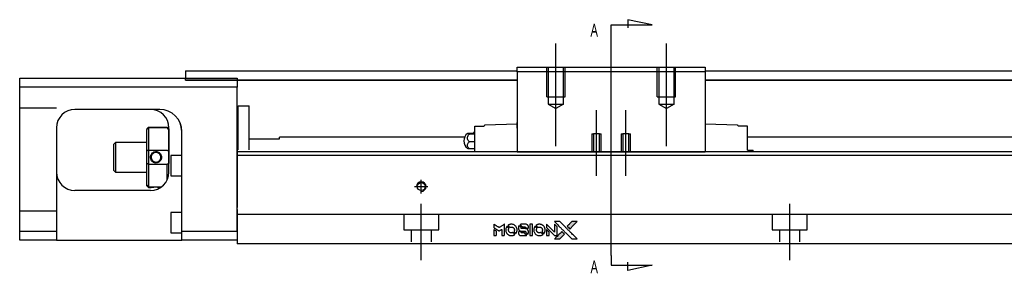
# Model space of a CAD drawing. Header units: millimetres. Extents: x -257 to 3135, y -1556 to 860.
# Tile 24 of 40: x 1177 to 1444, y -1284 to -1215. Entities that reach past the tile are written whole.
import ezdxf
from ezdxf.lldxf.tags import DXFTag

# ---------------------------------------------------------------- set-up
doc = ezdxf.new("R2010")
doc.units = ezdxf.units.MM
doc.layers.get('0').update_dxf_attribs({"linetype": 'CONTINUOUS'})
doc.styles.add('CHN', font='Microsoft JhengHei.ttf')
tags = doc.linetypes.add('DASHED', pattern=[25.72, 12.86, -12.86]).pattern_tags.tags
tags[6:7] = [DXFTag(74, 4), DXFTag(75, 0), DXFTag(340, '0'), DXFTag(46, 0.0), DXFTag(50, 0.0), DXFTag(44, 0.0), DXFTag(45, 0.0)]
tags[4:5] = [DXFTag(74, 4), DXFTag(75, 0), DXFTag(340, '0'), DXFTag(46, 0.0), DXFTag(50, 0.0), DXFTag(44, 0.0), DXFTag(45, 0.0)]

# ---------------------------------------------------------------- blocks, each defined once
blk = doc.blocks.new('MosionX logo(完整正式版)')
h = blk.add_hatch(color=22)
h.dxf.hatch_style = 1
h.paths.add_polyline_path([(-1416, 1831), (-1517, 1831), (-1619, 1831), (-1707, 1742, 0.000288), (-1740, 1709, 0.000479), (-1769, 1680, 0.000013), (-1794, 1654, 0.197177), (-1794, 1654, 0.197497), (-1794, 1653, 0.00004), (-1779, 1638, 0.000834), (-1763, 1622, 0.000506), (-1744, 1603), (-1694, 1552), (-1555, 1692)])
h.paths.add_polyline_path([(-1892, 1355), (-1942, 1405, 0.000476), (-1962, 1424, 0.000789), (-1978, 1441, 0.000035), (-1993, 1455, 0.19758), (-1993, 1456, 0.198396), (-1994, 1455, 0.000019), (-2014, 1435, 0.000582), (-2036, 1413, 0.000351), (-2062, 1387, 0.000108), (-2174, 1275, 0.000692), (-2230, 1218, 0.000077), (-2269, 1179, 0.197527), (-2269, 1178, 0.410182), (-2269, 1177, 0.000493), (-2248, 1177, 0.002424), (-2219, 1177, 0.000529), (-2169, 1177), (-2070, 1177), (-1981, 1266)])
at = {"color": 22}
for points in [[(-4562, 1668), (-4562, 1603), (-4545, 1592, -0.000297), (-4534, 1586, -0.000037), (-4510, 1571, -0.000043), (-4482, 1554, -0.000036), (-4452, 1535, 0.000044), (-4422, 1517, 0.000063), (-4396, 1501, 0.000035), (-4374, 1488, 0.0009), (-4368, 1484), (-4360, 1479), (-4348, 1486, 0.001175), (-4342, 1490, 0.000208), (-4329, 1498, 0.000225), (-4315, 1506, 0.000203), (-4300, 1516, -0.000711), (-4286, 1525, -0.001119), (-4274, 1532, -0.000263), (-4263, 1539, -0.04589), (-4262, 1539, -0.519312), (-4261, 1539, -0.001914), (-4261, 1521, -0.003124), (-4260, 1493, -0.000285), (-4260, 1421), (-4260, 1303), (-4219, 1303, 0.001727), (-4189, 1303, 0.025279), (-4179, 1303, 0.073886), (-4173, 1305, 0.07426), (-4167, 1308, 0.03264), (-4166, 1310, 0.01784), (-4164, 1311, 0.017712), (-4163, 1313, 0.026854), (-4162, 1315), (-4160, 1319), (-4160, 1526), (-4159, 1733), (-4162, 1731, -0.004595), (-4163, 1730, -0.00016), (-4169, 1726, -0.000298), (-4177, 1722, -0.000208), (-4185, 1717, 0.000986), (-4210, 1701, 0.00025), (-4250, 1676, 0.000268), (-4292, 1650, 0.000436), (-4329, 1627, -0.002932), (-4341, 1619, -0.004718), (-4351, 1613, -0.001113), (-4360, 1608, -0.227179), (-4361, 1608, -0.045982), (-4362, 1608, -0.000145), (-4374, 1616, -0.000825), (-4387, 1624, -0.000517), (-4403, 1634, 0.000056), (-4458, 1668, 0.000289), (-4488, 1687, 0.000481), (-4511, 1701, 0.000418), (-4535, 1715), (-4562, 1732)], [(-4562, 1417), (-4562, 1303), (-4521, 1303, 0.000842), (-4494, 1303, 0.010591), (-4484, 1303, 0.028995), (-4479, 1303, 0.069543), (-4475, 1305, 0.051063), (-4471, 1307, 0.039932), (-4468, 1310, 0.039414), (-4465, 1314, 0.045845), (-4462, 1318, 0.094811), (-4461, 1322, 0.007124), (-4461, 1333, 0.004713), (-4461, 1352, 0.000534), (-4461, 1395), (-4461, 1469), (-4471, 1475, 0.000828), (-4502, 1494, 0.000879), (-4532, 1513, 0.000048), (-4561, 1530, 0.137596), (-4562, 1531, 0.413028), (-4562, 1530, 0.000016), (-4562, 1497, 0.000623), (-4562, 1460, 0.000374)], [(-4068, 1643, 0.064158), (-4094, 1594, 0.06356), (-4108, 1539, 0.064004), (-4107, 1483, 0.066747), (-4091, 1429, 0.04321), (-4073, 1396, 0.044737), (-4050, 1367, 0.044901), (-4021, 1342, 0.044184), (-3989, 1323, 0.026293), (-3965, 1313, 0.033344), (-3941, 1306, 0.033227), (-3917, 1303, 0.025815), (-3890, 1302, 0.023119), (-3864, 1304, 0.031044), (-3841, 1308, 0.031337), (-3819, 1315, 0.024258), (-3796, 1325, 0.015622), (-3788, 1329, 0.008495), (-3778, 1335, 0.008415), (-3769, 1341, 0.020814), (-3763, 1346), (-3760, 1348), (-3791, 1379, 0.002843), (-3814, 1403, 0.033917), (-3823, 1411, 0.087906), (-3831, 1414, 0.073302), (-3839, 1416, 0.022047), (-3843, 1415, 0.026465), (-3847, 1415, 0.022233), (-3851, 1414, 0.009985), (-3857, 1412, -0.039011), (-3876, 1407, -0.044398), (-3896, 1406, -0.045096), (-3915, 1408, -0.04265), (-3934, 1413, -0.071154), (-3961, 1428, -0.068827), (-3983, 1450, -0.068713), (-3998, 1476, -0.070507), (-4005, 1506, -0.028605), (-4006, 1519, -0.031418), (-4005, 1531, -0.031044), (-4002, 1544, -0.02668), (-3998, 1556, 0.038913), (-3996, 1564, 0.043732), (-3995, 1571, 0.047754), (-3995, 1578, 0.075756), (-3997, 1583, 0.07294), (-3999, 1586, 0.003456), (-4006, 1594, 0.005023), (-4017, 1605, 0.002422), (-4030, 1619, 0.000819), (-4042, 1631, 0.001349), (-4053, 1641, 0.0001), (-4062, 1650, 0.205335), (-4062, 1651, 0.219821), (-4063, 1650, 0.002494), (-4064, 1648, 0.007089), (-4066, 1646, 0.004494)], [(-3917, 1731, 0.024131), (-3935, 1728, 0.022344), (-3954, 1723, 0.021883), (-3972, 1717, 0.020884), (-3990, 1709, 0.010669), (-4000, 1703, 0.010389), (-4011, 1697, 0.010913), (-4020, 1692, 0.022227), (-4026, 1687), (-4029, 1685), (-3996, 1653, 0.002452), (-3984, 1640, 0.003628), (-3972, 1630, 0.001662), (-3963, 1621, 0.070159), (-3960, 1619, 0.047671), (-3958, 1618, 0.018624), (-3956, 1618, 0.017921), (-3953, 1617, 0.018804), (-3950, 1617, 0.018255), (-3946, 1617, 0.041312), (-3943, 1617, 0.037164), (-3939, 1618, 0.012342), (-3935, 1620, -0.015101), (-3924, 1624, -0.035998), (-3916, 1626, -0.033244), (-3907, 1627, -0.011249), (-3894, 1627, -0.004059), (-3883, 1627, -0.019693), (-3877, 1627, -0.027943), (-3872, 1626, -0.014411), (-3866, 1624, -0.033089), (-3851, 1619, -0.033887), (-3838, 1613, -0.034021), (-3825, 1604, -0.033942), (-3814, 1594, -0.02816), (-3804, 1582, -0.035032), (-3796, 1570, -0.035269), (-3790, 1557, -0.029196), (-3785, 1543, -0.037862), (-3782, 1526, -0.043657), (-3782, 1510, -0.043064), (-3784, 1494, -0.035184), (-3790, 1477, 0.033699), (-3792, 1470, 0.052815), (-3793, 1463, 0.059167), (-3793, 1456, 0.058972), (-3791, 1450, 0.059208), (-3788, 1445, 0.021125), (-3783, 1439, 0.008691), (-3773, 1429, 0.000851), (-3749, 1405, 0.001873), (-3736, 1393, 0.013884), (-3730, 1387, 0.022355), (-3726, 1385, 0.341453), (-3725, 1385, 0.073011), (-3722, 1388, 0.004587), (-3714, 1399, 0.00748), (-3707, 1411, 0.016837), (-3702, 1420, 0.028606), (-3692, 1443, 0.031352), (-3685, 1465, 0.031004), (-3681, 1489, 0.0268), (-3680, 1514, 0.026698), (-3681, 1541, 0.03002), (-3686, 1566, 0.030357), (-3693, 1590, 0.028554), (-3703, 1614, 0.062944), (-3732, 1658, 0.062206), (-3772, 1694, 0.062448), (-3819, 1719, 0.064355), (-3870, 1731, 0.017377), (-3880, 1731, 0.008369), (-3893, 1731, 0.008367), (-3907, 1731, 0.01757)], [(-3610, 1675, 0.023289), (-3616, 1665, 0.026845), (-3621, 1655, 0.026047), (-3626, 1644, 0.019751), (-3629, 1631, 0.013249), (-3631, 1624, 0.025169), (-3631, 1618, 0.016532), (-3632, 1611, 0.002937), (-3632, 1598, 0.003317), (-3632, 1586, 0.011808), (-3631, 1578, 0.01777), (-3631, 1572, 0.021476), (-3630, 1567, 0.04325), (-3623, 1544, 0.045753), (-3612, 1523, 0.04649), (-3598, 1505, 0.047672), (-3581, 1490, 0.025315), (-3573, 1485, 0.015208), (-3564, 1480, 0.01512), (-3554, 1476, 0.022488), (-3546, 1473, 0.027857), (-3532, 1469, 0.034138), (-3519, 1467, 0.014286), (-3499, 1467, 0.00124), (-3449, 1467, -0.00103), (-3418, 1467, -0.002552), (-3396, 1466, -0.001594), (-3379, 1466, -0.047676), (-3374, 1466, -0.085307), (-3367, 1463, -0.097789), (-3361, 1457, -0.085947), (-3357, 1450, -0.051339), (-3356, 1440, 0.014634), (-3355, 1436, 0.015028), (-3355, 1433, 0.014927), (-3354, 1430, 0.059415), (-3353, 1429, 0.070595), (-3351, 1425, 0.00028), (-3315, 1389, 0.000111), (-3279, 1352, 0.200239), (-3277, 1352, 0.268906), (-3276, 1352, 0.001866), (-3271, 1361, 0.007532), (-3267, 1370, 0.017818), (-3263, 1376, 0.013256), (-3261, 1383, 0.011636), (-3258, 1391, 0.011528), (-3256, 1399, 0.012303), (-3254, 1407, 0.0423), (-3252, 1419, 0.013657), (-3252, 1437, 0.013857), (-3252, 1455, 0.037428), (-3254, 1468, 0.014927), (-3256, 1477, 0.0122), (-3259, 1486, 0.012518), (-3262, 1494, 0.023062), (-3265, 1501, 0.065961), (-3281, 1525, 0.06055), (-3304, 1545, 0.059676), (-3331, 1559, 0.060497), (-3360, 1567, 0.025683), (-3367, 1567, 0.001528), (-3386, 1567, 0.002124), (-3410, 1568, 0.001173), (-3439, 1568, -0.000809), (-3490, 1568, -0.017164), (-3506, 1568, -0.063931), (-3514, 1570, -0.108429), (-3520, 1573, -0.052941), (-3523, 1577, -0.063675), (-3525, 1582, -0.050562), (-3526, 1587, -0.020337), (-3527, 1595, 0.009897), (-3528, 1599, 0.016482), (-3528, 1603, 0.019019), (-3529, 1606, 0.06043), (-3530, 1608, 0.076267), (-3533, 1613, 0.00054), (-3566, 1646, 0.000307), (-3601, 1680, 0.142594), (-3604, 1681, 0.232419), (-3604, 1681, 0.022995), (-3606, 1680, 0.024627), (-3608, 1678, 0.015407)], [(-3516, 1731, 0.018538), (-3522, 1730, 0.010695), (-3530, 1729, 0.01068), (-3538, 1727, 0.017678), (-3544, 1725, 0.013849), (-3551, 1722, 0.011814), (-3559, 1719, 0.004513), (-3566, 1716, 0.290035), (-3566, 1715, 0.196418), (-3566, 1714, 0.000124), (-3554, 1702, 0.001477), (-3540, 1688, 0.000898), (-3524, 1671), (-3481, 1629), (-3427, 1628, -0.001471), (-3387, 1628, -0.028714), (-3374, 1627, -0.097073), (-3367, 1625, -0.084199), (-3361, 1620, -0.042698), (-3359, 1616, -0.053912), (-3357, 1612, -0.051004), (-3356, 1608, -0.032967), (-3355, 1602, 0.00807), (-3355, 1600, 0.003023), (-3355, 1596, 0.002994), (-3355, 1592, 0.003629), (-3355, 1588), (-3354, 1579), (-3313, 1579, 0.001618), (-3293, 1579, 0.005206), (-3280, 1579, 0.00535), (-3271, 1579, 0.060675), (-3268, 1580, 0.048484), (-3266, 1581, 0.02389), (-3264, 1582, 0.022812), (-3261, 1584, 0.02462), (-3259, 1586, 0.061781), (-3255, 1591, 0.080179), (-3253, 1596, 0.048561), (-3252, 1604, 0.010021), (-3251, 1619, 0.016602), (-3252, 1638, 0.031409), (-3254, 1653, 0.036474), (-3258, 1666, 0.03439), (-3263, 1679, 0.065928), (-3277, 1699, 0.069066), (-3296, 1715, 0.065697), (-3319, 1725, 0.051559), (-3346, 1731, 0.020904), (-3360, 1731, 0.000451), (-3431, 1731, 0.000419), (-3502, 1732, 0.022759)], [(-3202, 1517), (-3202, 1303), (-3160, 1303), (-3118, 1303), (-3113, 1306, 0.071429), (-3109, 1309, 0.054799), (-3105, 1313, 0.053585), (-3102, 1318, 0.060698), (-3101, 1323, 0.033975), (-3100, 1332, 0.000112), (-3100, 1441, 0.000726), (-3100, 1548, 0.001084), (-3101, 1641), (-3102, 1732), (-3152, 1732), (-3202, 1732)], [(-3011, 1643, 0.018008), (-3017, 1634, 0.009842), (-3023, 1622, 0.009807), (-3030, 1610, 0.015716), (-3035, 1599, 0.048467), (-3047, 1561, 0.045841), (-3052, 1520, 0.046006), (-3049, 1479, 0.049638), (-3039, 1441, 0.064819), (-3012, 1391, 0.06695), (-2974, 1350, 0.066691), (-2926, 1320, 0.063505), (-2872, 1304, 0.03135), (-2858, 1302, 0.010439), (-2837, 1302, 0.010391), (-2817, 1302, 0.032408), (-2803, 1304, 0.015696), (-2787, 1307, 0.018095), (-2771, 1312, 0.018551), (-2757, 1317, 0.018352), (-2743, 1323, 0.015568), (-2733, 1328, 0.009832), (-2723, 1334, 0.009795), (-2713, 1341, 0.023727), (-2706, 1346), (-2703, 1348), (-2734, 1379, 0.001528), (-2751, 1397, 0.010022), (-2760, 1406, 0.019586), (-2766, 1411, 0.061865), (-2771, 1413, 0.055054), (-2777, 1415, 0.061607), (-2784, 1416, 0.048725), (-2792, 1415, 0.020221), (-2802, 1412, -0.017722), (-2813, 1409, -0.02685), (-2822, 1407, -0.02759), (-2832, 1406, -0.020233), (-2843, 1406, -0.04793), (-2864, 1409, -0.048386), (-2883, 1416, -0.047866), (-2901, 1426, -0.044964), (-2917, 1440, -0.04333), (-2931, 1457, -0.050921), (-2941, 1475, -0.051473), (-2946, 1495, -0.0459), (-2948, 1516, -0.019014), (-2948, 1526, -0.024114), (-2947, 1535, -0.025081), (-2945, 1544, -0.023892), (-2942, 1553, 0.008624), (-2939, 1560, 0.026486), (-2938, 1564, 0.035074), (-2937, 1568, 0.02756), (-2937, 1573, 0.087163), (-2939, 1580, 0.073291), (-2942, 1587, 0.028074), (-2951, 1596, 0.002594), (-2973, 1619), (-3005, 1651)], [(-2860, 1730, 0.023681), (-2878, 1728, 0.022402), (-2896, 1723, 0.021929), (-2914, 1717, 0.020503), (-2931, 1709, 0.013745), (-2941, 1704, 0.009767), (-2952, 1698, 0.009658), (-2962, 1691, 0.027804), (-2968, 1687), (-2971, 1685), (-2939, 1653, 0.002053), (-2924, 1638, 0.006738), (-2914, 1628, 0.007826), (-2907, 1622, 0.063909), (-2903, 1619, 0.061532), (-2897, 1617, 0.068674), (-2891, 1617, 0.052072), (-2885, 1618, 0.019648), (-2875, 1621, -0.018366), (-2864, 1624, -0.0288), (-2854, 1626, -0.029061), (-2844, 1627, -0.019155), (-2832, 1627, -0.053809), (-2807, 1624, -0.058833), (-2784, 1615, -0.058566), (-2764, 1601, -0.052525), (-2746, 1582, -0.044733), (-2737, 1566, -0.040573), (-2729, 1547, -0.041123), (-2725, 1529, -0.04951), (-2725, 1511, -0.017369), (-2725, 1502, -0.024255), (-2727, 1495, -0.023787), (-2729, 1487, -0.015798), (-2732, 1479, 0.010631), (-2734, 1474, 0.033653), (-2735, 1470, 0.037806), (-2736, 1467, 0.016307), (-2736, 1462, 0.068179), (-2734, 1453, 0.095747), (-2731, 1446, 0.033418), (-2722, 1436, 0.002133), (-2695, 1409, 0.001452), (-2680, 1395, 0.012393), (-2673, 1388, 0.020479), (-2668, 1385, 0.344362), (-2667, 1385, 0.074287), (-2663, 1388, 0.005454), (-2656, 1400, 0.008391), (-2649, 1412, 0.017097), (-2643, 1422, 0.027375), (-2635, 1442, 0.02835), (-2628, 1463, 0.027723), (-2624, 1485, 0.023913), (-2623, 1509, 0.027047), (-2623, 1537, 0.031685), (-2627, 1563, 0.032425), (-2634, 1588, 0.031013), (-2644, 1612, 0.037914), (-2661, 1641, 0.040153), (-2682, 1667, 0.039834), (-2707, 1688, 0.036173), (-2736, 1707, 0.040752), (-2765, 1719, 0.035885), (-2796, 1728, 0.035491), (-2828, 1731, 0.037615)], [(-2572, 1669), (-2572, 1604), (-2422, 1453), (-2271, 1303), (-2229, 1303, 0.0008), (-2202, 1303, 0.010795), (-2192, 1303, 0.030495), (-2186, 1304, 0.080372), (-2183, 1305, 0.03816), (-2179, 1308, 0.041799), (-2176, 1310, 0.042486), (-2174, 1314, 0.042078), (-2172, 1317, 0.099276), (-2170, 1322, 0.003302), (-2170, 1343, 0.002586), (-2170, 1380, 0.000204), (-2170, 1477), (-2170, 1633), (-2221, 1683), (-2271, 1733), (-2271, 1583), (-2272, 1433), (-2419, 1582, 0.000253), (-2476, 1639, 0.000412), (-2524, 1687, 0.000041), (-2567, 1730, 0.041338), (-2570, 1732), (-2572, 1734)], [(-2572, 1416), (-2572, 1303), (-2530, 1303), (-2488, 1303), (-2483, 1306, 0.03146), (-2480, 1308, 0.026444), (-2478, 1310, 0.026444), (-2476, 1312, 0.031457), (-2475, 1314), (-2472, 1319), (-2471, 1375), (-2471, 1431), (-2521, 1481, 0.000745), (-2540, 1499, 0.001228), (-2556, 1515, 0.000087), (-2571, 1529, 0.195134), (-2571, 1530, 0.412117), (-2572, 1529, 0.000048), (-2572, 1496, 0.00109), (-2572, 1460, 0.000653)], [(-2150, 1708, -0.000056), (-2089, 1647, -0.000021), (-2004, 1562, -0.000021), (-1911, 1469, -0.000025), (-1823, 1381), (-1619, 1177), (-1518, 1177), (-1417, 1177), (-1553, 1315, 0.000274), (-1619, 1381, 0.000123), (-1705, 1467, 0.000121), (-1797, 1559, 0.000165), (-1879, 1641), (-2068, 1831), (-2170, 1831), (-2272, 1831)], [(-1707, 1742, 0.000288), (-1740, 1709, 0.000479), (-1769, 1680, 0.000013), (-1794, 1654, 0.197177), (-1794, 1654, 0.197497), (-1794, 1653, 0.00004), (-1779, 1638, 0.000836), (-1763, 1622, 0.000505), (-1744, 1603), (-1694, 1552), (-1555, 1692), (-1416, 1831), (-1517, 1831), (-1619, 1831)], [(-3615, 1454, 0.065483), (-3620, 1451, 0.053271), (-3625, 1447, 0.052018), (-3628, 1443, 0.0556), (-3631, 1437, 0.036839), (-3632, 1434, 0.026922), (-3632, 1430, 0.016905), (-3633, 1424, 0.004317), (-3633, 1416, 0.016369), (-3632, 1397, 0.029936), (-3630, 1382, 0.03418), (-3627, 1369, 0.031327), (-3621, 1356, 0.046935), (-3612, 1340, 0.054053), (-3600, 1327, 0.053701), (-3585, 1317, 0.045364), (-3568, 1309, 0.032479), (-3552, 1305, 0.03386), (-3537, 1303, 0.013578), (-3512, 1303, 0.001155), (-3450, 1303, 0.000413), (-3396, 1303, 0.005008), (-3375, 1304, 0.013199), (-3364, 1304, 0.033956), (-3355, 1305, 0.013909), (-3347, 1308, 0.010864), (-3337, 1310, 0.010938), (-3329, 1313, 0.028702), (-3323, 1316), (-3318, 1318), (-3362, 1362), (-3405, 1406), (-3455, 1406, -0.001504), (-3477, 1406, -0.00328), (-3493, 1406, -0.001901), (-3506, 1406, -0.061333), (-3510, 1407, -0.063621), (-3514, 1409, -0.048633), (-3518, 1412, -0.046769), (-3522, 1415, -0.047961), (-3525, 1420, -0.02678), (-3526, 1424, -0.050957), (-3527, 1427, -0.029398), (-3528, 1431, -0.00401), (-3528, 1441), (-3529, 1456), (-3569, 1456, 0.001061), (-3593, 1456, 0.009147), (-3604, 1455, 0.020721), (-3611, 1455, 0.051619)], [(-2062, 1387, 0.000108), (-2174, 1275, 0.000692), (-2230, 1218, 0.000077), (-2269, 1179, 0.197527), (-2269, 1178, 0.410182), (-2269, 1177, 0.000493), (-2248, 1177, 0.002424), (-2219, 1177, 0.000529), (-2170, 1177), (-2070, 1177), (-1981, 1266), (-1892, 1355), (-1942, 1405, 0.000476), (-1962, 1424, 0.000789), (-1978, 1441, 0.000035), (-1993, 1455, 0.19758), (-1993, 1456, 0.198396), (-1994, 1455, 0.000019), (-2014, 1435, 0.000582), (-2036, 1413, 0.000351)]]:
    blk.add_lwpolyline(points, format="xyb", close=True, dxfattribs=at)

msp = doc.modelspace()

# ---------------------------------------------------------------- linework, layer by layer
for p, q in [((1348.7, -1216.5), (1342.11, -1215.07)), ((1342.11, -1215.07), (1342.11, -1217.3)), ((1337.55, -1216.5), (1348.7, -1216.5)), ((1337.55, -1219.14), (1337.55, -1216.5)), ((1337.55, -1279.03), (1337.55, -1219.14)), ((1337.55, -1279.03), (1337.55, -1281.66)), ((1337.55, -1281.66), (1348.7, -1281.66)), ((1342.11, -1283.1), (1342.11, -1280.87)), ((1348.7, -1281.66), (1342.11, -1283.1))]:
    msp.add_line(p, q)
at = {"ltscale": 0.2}
for p, q in [((1322.55, -1249.37), (1322.55, -1221.54)), ((1352.55, -1249.37), (1352.55, -1221.54)), ((1333.55, -1257.42), (1333.55, -1239.59)), ((1341.55, -1257.42), (1341.55, -1239.59))]:
    msp.add_line(p, q, dxfattribs=at)
at = {"linetype": 'Continuous'}
for p, q in [((1222, -1228.96), (1312.05, -1228.96)), ((1222, -1228.96), (1222, -1229.96)), ((1312.05, -1227.96), (1363.05, -1227.96)), ((1312.05, -1229.25), (1312.05, -1227.96)), ((1312.05, -1229.25), (1312.05, -1250.96)), ((1363.05, -1229.25), (1312.05, -1229.25)), ((1363.05, -1227.96), (1363.05, -1229.25)), ((1363.05, -1228.96), (1747, -1228.96)), ((1363.05, -1229.25), (1363.05, -1250.96)), ((1177, -1233.41), (1177, -1230.91)), ((1177, -1230.91), (1236, -1230.91)), ((1222, -1229.96), (1222, -1230.96)), ((1222, -1230.91), (1222, -1230.91)), ((1222, -1231.46), (1222, -1230.96)), ((1312.05, -1231.46), (1222, -1231.46)), ((1222, -1231.46), (1312.05, -1231.46)), ((1236, -1230.91), (1236, -1233.41)), ((1747, -1231.46), (1363.05, -1231.46)), ((1363.05, -1231.46), (1747, -1231.46)), ((1236, -1233.41), (1177, -1233.41)), ((1177, -1272.41), (1177, -1233.41)), ((1236, -1272.41), (1236, -1233.41)), ((1214.85, -1239.41), (1192, -1239.41)), ((1236.3, -1238.41), (1239.3, -1238.41)), ((1236.3, -1250.36), (1236.3, -1238.41)), ((1236.3, -1238.41), (1239.3, -1238.41)), ((1236.3, -1250.36), (1236.3, -1238.41)), ((1239.3, -1250.36), (1239.3, -1238.41)), ((1239.3, -1250.36), (1239.3, -1238.41)), ((1236.3, -1241.66), (1236, -1241.66)), ((1236.3, -1241.66), (1236, -1241.66)), ((1187, -1244.41), (1187, -1272.41)), ((1211.5, -1244.71), (1212, -1244.21)), ((1211.5, -1244.71), (1211.5, -1244.89)), ((1211.5, -1250.73), (1211.5, -1244.89)), ((1212, -1244.21), (1212, -1244.44)), ((1212, -1244.21), (1217, -1244.21)), ((1212, -1244.44), (1212, -1250.48)), ((1217, -1244.44), (1212, -1244.44)), ((1217.5, -1244.71), (1217, -1244.21)), ((1217, -1244.44), (1217, -1244.21)), ((1217.5, -1256.41), (1217.5, -1244.41)), ((1217.5, -1244.71), (1217.5, -1244.89)), ((1217.5, -1244.89), (1217.5, -1250.73)), ((1300.55, -1243.96), (1303.05, -1243.96)), ((1300.55, -1246.16), (1300.55, -1243.96)), ((1303.05, -1243.96), (1303.05, -1243.89)), ((1312.05, -1243.46), (1303.25, -1243.69)), ((1311.99, -1244.46), (1312.05, -1244.46)), ((1312.05, -1243.96), (1312.05, -1242.96)), ((1312.05, -1244.46), (1312.05, -1243.96)), ((1363.05, -1242.96), (1363.05, -1243.96)), ((1371.86, -1243.69), (1363.05, -1243.46)), ((1363.05, -1243.96), (1363.05, -1244.46)), ((1363.05, -1244.46), (1363.12, -1244.46)), ((1372.05, -1243.89), (1372.05, -1243.96)), ((1374.55, -1243.96), (1372.05, -1243.96)), ((1374.55, -1246.16), (1374.55, -1243.96)), ((1221, -1272.41), (1221, -1245.4)), ((1239.3, -1247.41), (1247.5, -1247.41)), ((1297.76, -1246.96), (1247.5, -1246.96)), ((1247.5, -1247.41), (1247.5, -1246.96)), ((1299.1, -1245.85), (1300.55, -1245.85)), ((1300.55, -1246.09), (1299.1, -1246.09)), ((1300.55, -1249.46), (1300.55, -1246.16)), ((1374.55, -1249.46), (1374.55, -1246.16)), ((1736, -1246.96), (1374.55, -1246.96)), ((1203, -1248.41), (1202.5, -1248.91)), ((1202.5, -1248.91), (1202.5, -1252.41)), ((1211.5, -1248.41), (1203, -1248.41)), ((1203, -1248.41), (1203, -1256.41)), ((1211.5, -1254.08), (1211.5, -1250.73)), ((1212, -1250.48), (1212, -1254.34)), ((1212, -1250.48), (1217, -1250.48)), ((1217.5, -1250.73), (1217.5, -1254.08)), ((1300.55, -1248.19), (1299.1, -1248.19)), ((1300.55, -1250.07), (1299.1, -1250.07)), ((1300.55, -1250.91), (1300.55, -1249.46)), ((1374.55, -1250.46), (1374.55, -1249.46)), ((1374.55, -1250.46), (1375.94, -1250.46)), ((1375.94, -1250.46), (1376.05, -1250.46)), ((1375.94, -1250.46), (1375.94, -1250.91)), ((1376.05, -1250.91), (1376.05, -1250.46)), ((1202.5, -1252.41), (1202.5, -1255.91)), ((1221, -1251.91), (1218, -1251.91)), ((1218, -1251.91), (1218, -1257.41)), ((1340.11, -1250.91), (1236, -1250.91)), ((1339.86, -1251.91), (1236, -1251.91)), ((1312.05, -1251), (1312.05, -1250.96)), ((1312.05, -1250.96), (1363.05, -1250.96)), ((1363.05, -1251), (1312.05, -1251)), ((1736, -1251.91), (1339.86, -1251.91)), ((1736, -1250.91), (1340.11, -1250.91)), ((1363.05, -1250.96), (1363.05, -1251)), ((1202.5, -1255.91), (1203, -1256.41)), ((1211.5, -1259.92), (1211.5, -1254.08)), ((1212, -1254.34), (1212, -1260.38)), ((1217, -1254.34), (1212, -1254.34)), ((1217, -1258.59), (1217, -1254.34)), ((1203, -1256.41), (1211.5, -1256.41)), ((1218, -1257.41), (1221, -1257.41)), ((1212.5, -1261.41), (1192, -1261.41)), ((1211.5, -1260.11), (1211.5, -1259.92)), ((1211.5, -1260.11), (1212, -1260.61)), ((1212, -1260.38), (1212, -1260.61)), ((1212, -1260.38), (1215.54, -1260.38)), ((1212, -1260.61), (1212.5, -1260.61)), ((1236, -1266.56), (1236, -1273.36)), ((1221, -1267.41), (1218, -1267.41)), ((1218, -1267.41), (1218, -1272.91)), ((1177, -1272.41), (1187, -1272.41)), ((1177, -1274.91), (1177, -1272.41)), ((1187, -1272.41), (1187, -1274.91)), ((1218, -1272.91), (1221, -1272.91)), ((1221, -1274.91), (1221, -1272.41)), ((1221, -1272.41), (1236, -1272.41)), ((1236, -1273.36), (1236, -1275.91)), ((1187, -1274.91), (1177, -1274.91)), ((1187, -1274.91), (1221, -1274.91)), ((1236, -1274.91), (1221, -1274.91)), ((1333.7, -1275.91), (1236, -1275.91)), ((1736, -1275.91), (1333.7, -1275.91))]:
    msp.add_line(p, q, dxfattribs=at)
at = {"linetype": 'DASHED', "ltscale": 0.3}
for p, q in [((1320.05, -1235.96), (1320.05, -1227.96)), ((1320.45, -1227.96), (1320.45, -1237.96)), ((1324.65, -1237.96), (1324.65, -1227.96)), ((1325.05, -1235.96), (1325.05, -1227.96)), ((1350.05, -1235.96), (1350.05, -1227.96)), ((1350.45, -1227.96), (1350.45, -1237.96)), ((1354.65, -1237.96), (1354.65, -1227.96)), ((1355.05, -1235.96), (1355.05, -1227.96)), ((1320.05, -1235.96), (1325.05, -1235.96)), ((1350.05, -1235.96), (1355.05, -1235.96)), ((1187, -1239.05), (1177, -1239.05)), ((1320.45, -1237.96), (1324.65, -1237.96)), ((1320.45, -1237.96), (1322.55, -1239.17)), ((1324.65, -1237.96), (1322.55, -1239.17)), ((1350.45, -1237.96), (1354.65, -1237.96)), ((1350.45, -1237.96), (1352.55, -1239.17)), ((1354.65, -1237.96), (1352.55, -1239.17)), ((1332.3, -1246), (1332.3, -1251)), ((1332.3, -1246), (1332.75, -1246)), ((1332.75, -1246), (1332.75, -1251)), ((1334.35, -1246), (1332.75, -1246)), ((1334.35, -1251), (1334.35, -1246)), ((1334.35, -1246), (1334.8, -1246)), ((1334.8, -1251), (1334.8, -1246)), ((1340.3, -1246), (1340.3, -1251)), ((1340.3, -1246), (1340.75, -1246)), ((1340.75, -1246), (1340.75, -1251)), ((1342.35, -1246), (1340.75, -1246)), ((1342.35, -1251), (1342.35, -1246)), ((1342.35, -1246), (1342.8, -1246)), ((1342.8, -1251), (1342.8, -1246)), ((1187, -1267.05), (1177, -1267.05)), ((1736, -1267.91), (1236, -1267.91)), ((1281.25, -1267.91), (1281.25, -1272.06)), ((1290.75, -1272.06), (1290.75, -1267.91)), ((1381.25, -1267.91), (1381.25, -1272.06)), ((1390.75, -1272.06), (1390.75, -1267.91)), ((1281.25, -1272.06), (1290.75, -1272.06)), ((1283.25, -1272.06), (1283.25, -1275.36)), ((1288.75, -1275.36), (1288.75, -1272.06)), ((1381.25, -1272.06), (1390.75, -1272.06)), ((1383.25, -1272.06), (1383.25, -1275.36)), ((1388.75, -1275.36), (1388.75, -1272.06))]:
    msp.add_line(p, q, dxfattribs=at)
at = {"linetype": 'DASHED'}
for p, q in [((1215, -1239.41), (1214.85, -1239.41)), ((1300.55, -1243.96), (1300.55, -1243.96)), ((1303.05, -1243.96), (1303.05, -1243.96)), ((1372.05, -1243.96), (1372.05, -1243.96)), ((1374.55, -1243.96), (1374.55, -1243.96)), ((1236, -1250.36), (1236, -1251.36)), ((1236, -1251.36), (1236, -1266.06)), ((1236, -1272.41), (1236, -1275.91))]:
    msp.add_line(p, q, dxfattribs=at)
at = {"ltscale": 0.5}
for p, q in [((1286, -1262.22), (1286, -1258.56)), ((1284.2, -1260.36), (1287.8, -1260.36)), ((1286, -1280.36), (1286, -1265)), ((1386, -1280.36), (1386, -1265))]:
    msp.add_line(p, q, dxfattribs=at)
at = {"linetype": 'Continuous'}
msp.add_circle((1286, -1260.36), 1.07, dxfattribs=at)
for centre, radius, start, end in [((1192, -1244.41), 5, 90, 180), ((1212.5, -1244.41), 5, 0, 90), ((1303.25, -1243.89), 0.2, 91.5, 180), ((1371.85, -1243.89), 0.2, 0, 88.5), ((1300.05, -1247.96), 2.5, 126.4021, 180), ((1300.05, -1247.96), 2.5, 180, 233.5675), ((1302.04, -1247.92), 2.85, 121.5132, 133.5232), ((1192, -1256.41), 5, 180, 270), ((1212.5, -1256.41), 5, 270, 0)]:
    msp.add_arc(centre, radius, start, end, dxfattribs=at)
at = {"linetype": 'DASHED'}
msp.add_arc((1215, -1245.41), 6, 0, 90, dxfattribs=at)
msp.add_arc((1286, -1260.36), 1.3, 270, 180)
at = {"linetype": 'Continuous'}
msp.add_ellipse((1215, -1245.4), major_axis=(4.24, 4.24), ratio=1, start_param=5.497787, end_param=7.068583, dxfattribs=at)
for points in [[(1215, -1239.4), (1214.95, -1239.4), (1214.9, -1239.41), (1214.85, -1239.41)], [(1212, -1244.44), (1211.83, -1244.59), (1211.67, -1244.74), (1211.5, -1244.89)], [(1217, -1244.44), (1217.17, -1244.59), (1217.33, -1244.74), (1217.5, -1244.89)], [(1212, -1250.48), (1211.83, -1250.56), (1211.67, -1250.65), (1211.5, -1250.73)], [(1217, -1250.48), (1217.17, -1250.56), (1217.33, -1250.65), (1217.5, -1250.73)], [(1212, -1254.34), (1211.83, -1254.25), (1211.67, -1254.17), (1211.5, -1254.08)], [(1217.5, -1254.08), (1217.33, -1254.17), (1217.17, -1254.25), (1217, -1254.34)], [(1212, -1260.38), (1211.83, -1260.23), (1211.67, -1260.07), (1211.5, -1259.92)]]:
    msp.add_open_spline(points, degree=3, dxfattribs=at)
for points, knots in [([(1299.1, -1246.09), (1298.97, -1246.08), (1298.85, -1246.06), (1298.68, -1246.03), (1298.62, -1246.02), (1298.55, -1245.98), (1298.54, -1245.96), (1298.59, -1245.93), (1298.64, -1245.91), (1298.79, -1245.88), (1298.9, -1245.87), (1299.04, -1245.85), (1299.07, -1245.85), (1299.1, -1245.85)], [0, 0, 0, 0, 0.192078, 0.192078, 0.384156, 0.384156, 0.576234, 0.576234, 0.768312, 0.768312, 0.960389, 0.960389, 1, 1, 1, 1]), ([(1299.1, -1248.19), (1298.97, -1248.1), (1298.85, -1247.98), (1298.68, -1247.71), (1298.62, -1247.57), (1298.55, -1247.27), (1298.54, -1247.11), (1298.59, -1246.81), (1298.64, -1246.66), (1298.79, -1246.38), (1298.9, -1246.26), (1299.04, -1246.13), (1299.07, -1246.11), (1299.1, -1246.09)], [0, 0, 0, 0, 0.192078, 0.192078, 0.384156, 0.384156, 0.576234, 0.576234, 0.768312, 0.768312, 0.960389, 0.960389, 1, 1, 1, 1]), ([(1299.1, -1250.07), (1298.97, -1249.98), (1298.85, -1249.87), (1298.68, -1249.64), (1298.62, -1249.51), (1298.55, -1249.24), (1298.54, -1249.1), (1298.59, -1248.83), (1298.64, -1248.7), (1298.79, -1248.46), (1298.9, -1248.35), (1299.04, -1248.23), (1299.07, -1248.21), (1299.1, -1248.19)], [0, 0, 0, 0, 0.192078, 0.192078, 0.384156, 0.384156, 0.576234, 0.576234, 0.768312, 0.768312, 0.960389, 0.960389, 1, 1, 1, 1]), ([(1298.57, -1249.97), (1298.59, -1249.98), (1298.64, -1250), (1298.79, -1250.03), (1298.9, -1250.05), (1299.04, -1250.06), (1299.07, -1250.06), (1299.1, -1250.07)], [0, 0, 0, 0, 0.448024, 0.448024, 0.905631, 0.905631, 1, 1, 1, 1]), ([(1212.5, -1252.41), (1212.5, -1252.23), (1212.53, -1252.05), (1212.64, -1251.72), (1212.72, -1251.57), (1212.94, -1251.29), (1213.08, -1251.17), (1213.37, -1250.99), (1213.53, -1250.92), (1213.86, -1250.85), (1214.03, -1250.84), (1214.36, -1250.89), (1214.51, -1250.94), (1214.8, -1251.08), (1214.94, -1251.18), (1215.17, -1251.41), (1215.27, -1251.55), (1215.42, -1251.86), (1215.47, -1252.03), (1215.5, -1252.27), (1215.51, -1252.34), (1215.51, -1252.41)], [0, 0, 0, 0, 0.109357, 0.109357, 0.21915, 0.21915, 0.330451, 0.330451, 0.436162, 0.436162, 0.542186, 0.542186, 0.640015, 0.640015, 0.743853, 0.743853, 0.849113, 0.849113, 0.958413, 0.958413, 1, 1, 1, 1]), ([(1215.51, -1252.41), (1215.51, -1252.58), (1215.48, -1252.76), (1215.36, -1253.09), (1215.28, -1253.25), (1215.06, -1253.53), (1214.92, -1253.65), (1214.63, -1253.83), (1214.47, -1253.89), (1214.14, -1253.96), (1213.97, -1253.97), (1213.64, -1253.92), (1213.49, -1253.88), (1213.2, -1253.73), (1213.06, -1253.64), (1212.83, -1253.4), (1212.73, -1253.26), (1212.58, -1252.95), (1212.53, -1252.78), (1212.5, -1252.54), (1212.5, -1252.47), (1212.5, -1252.41)], [0, 0, 0, 0, 0.109681, 0.109681, 0.219848, 0.219848, 0.331471, 0.331471, 0.436803, 0.436803, 0.542595, 0.542595, 0.640477, 0.640477, 0.744315, 0.744315, 0.8492, 0.8492, 0.95844, 0.95844, 1, 1, 1, 1]), ([(1215.3, -1252.41), (1215.3, -1252.28), (1215.28, -1252.16), (1215.21, -1251.91), (1215.15, -1251.77), (1214.98, -1251.54), (1214.88, -1251.43), (1214.64, -1251.27), (1214.51, -1251.2), (1214.22, -1251.12), (1214.08, -1251.1), (1213.79, -1251.12), (1213.65, -1251.15), (1213.38, -1251.25), (1213.26, -1251.33), (1213.04, -1251.52), (1212.95, -1251.63), (1212.8, -1251.89), (1212.75, -1252.03), (1212.71, -1252.25), (1212.7, -1252.33), (1212.7, -1252.41)], [0, 0, 0, 0, 0.090081, 0.090081, 0.195216, 0.195216, 0.30186, 0.30186, 0.410211, 0.410211, 0.517617, 0.517617, 0.621981, 0.621981, 0.727419, 0.727419, 0.835017, 0.835017, 0.943332, 0.943332, 1, 1, 1, 1]), ([(1212.7, -1252.41), (1212.7, -1252.53), (1212.72, -1252.65), (1212.79, -1252.91), (1212.86, -1253.04), (1213.02, -1253.27), (1213.13, -1253.38), (1213.36, -1253.55), (1213.5, -1253.61), (1213.78, -1253.7), (1213.93, -1253.71), (1214.21, -1253.7), (1214.36, -1253.67), (1214.62, -1253.56), (1214.74, -1253.48), (1214.96, -1253.29), (1215.06, -1253.18), (1215.2, -1252.93), (1215.25, -1252.78), (1215.29, -1252.56), (1215.3, -1252.48), (1215.3, -1252.41)], [0, 0, 0, 0, 0.090082, 0.090082, 0.19511, 0.19511, 0.301651, 0.301651, 0.410013, 0.410013, 0.517402, 0.517402, 0.621792, 0.621792, 0.727238, 0.727238, 0.834796, 0.834796, 0.943135, 0.943135, 1, 1, 1, 1]), ([(1212.5, -1260.61), (1212.5, -1260.61), (1212.53, -1260.6), (1212.64, -1260.58), (1212.73, -1260.56), (1212.94, -1260.53), (1213.08, -1260.51), (1213.37, -1260.48), (1213.53, -1260.47), (1213.86, -1260.46), (1214.04, -1260.46), (1214.36, -1260.47), (1214.51, -1260.47), (1214.8, -1260.5), (1214.94, -1260.52), (1215.14, -1260.54), (1215.21, -1260.55), (1215.28, -1260.57)], [0, 0, 0, 0, 0.1096809, 0.1096809, 0.2198481, 0.2198481, 0.3314707, 0.3314707, 0.4368026, 0.4368026, 0.542595, 0.542595, 0.6404774, 0.6404774, 0.7443154, 0.7443154, 0.8201607, 0.8201607, 0.8201607, 0.8201607])]:
    msp.add_open_spline(points, degree=3, knots=knots, dxfattribs=at)

# ---------------------------------------------------------------- block references
at = {"xscale": 0.0072, "yscale": 0.0072, "zscale": 0.0072}
msp.add_blockref('MosionX logo(完整正式版)', (1338.51, -1283.04), dxfattribs=at)

# ---------------------------------------------------------------- texts
at = {"style": 'CHN', "width": 0.7}
for p in [(1331.93, -1219.64), (1331.93, -1283.89)]:
    msp.add_text('A', height=3.5, dxfattribs=at).set_placement(p)

doc.saveas('drawing.dxf')
